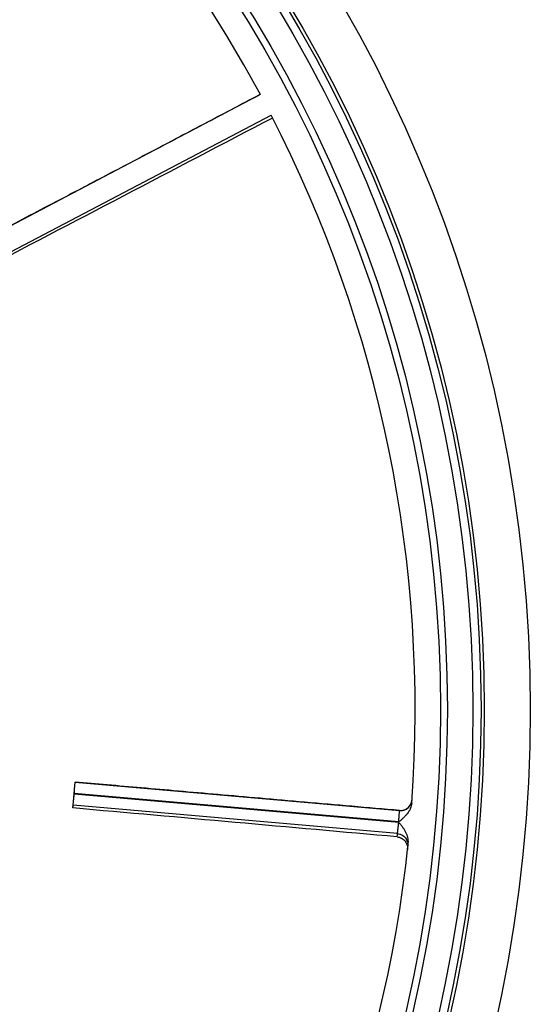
# Model space of a CAD drawing. Header units: millimetres. Extents: x 1936 to 3166, y 1822 to 3052.
# Tile 20 of 21: x 2945 to 3166, y 2309 to 2737. Entities that reach past the tile are written whole.
import ezdxf

# ---------------------------------------------------------------- set-up
doc = ezdxf.new("R2010")
doc.units = ezdxf.units.MM

msp = doc.modelspace()

# ---------------------------------------------------------------- linework, layer by layer
at = {"color": 7, "linetype": 'Continuous', "lineweight": 25}
for p, q in [((3049, 2704.68), (2919.39, 2636.55)), ((2924.09, 2627.61), (3053.7, 2695.74)), ((2968.18, 2400.91), (2968.62, 2405.89)), ((2968.61, 2405.91), (2968.62, 2405.89)), ((2968.62, 2405.89), (3109.44, 2393.57)), ((2967.74, 2395.83), (2968.18, 2400.81)), ((3109.1, 2388.58), (2968.18, 2400.91)), ((2968.18, 2400.91), (2968.18, 2400.81)), ((2968.18, 2400.81), (3109.09, 2388.48)), ((3108.56, 2383.51), (2967.74, 2395.83))]:
    msp.add_line(p, q, dxfattribs=at)
for radius in [615, 595, 593.6, 590.07, 579, 576]:
    msp.add_circle((2551.23, 2437.39), radius, dxfattribs=at)
for centre, radius, start, end in [((2551.23, 2437.39), 565, 28.2343, 59.9374), ((2551.23, 2437.39), 565, 355.8861, 27.2101), ((3109.88, 2398.56), 5, 265.0771, 356.0169), ((2551.23, 2437.39), 565, 322.7798, 354.1037)]:
    msp.add_arc(centre, radius, start, end, dxfattribs=at)
for points, knots in [([(3049, 2704.68), (3044.99, 2702.57), (3036.83, 2698.29), (3024.68, 2691.9), (3012.68, 2685.6), (3001.1, 2679.51), (2989.94, 2673.65), (2979.19, 2668), (2967.66, 2661.94), (2955.47, 2655.53), (2942.73, 2648.84), (2930.79, 2642.57), (2923.09, 2638.53), (2919.37, 2636.57)], [0, 0, 0, 0, 0.092913, 0.188686, 0.28124, 0.370576, 0.456693, 0.539593, 0.619274, 0.723581, 0.821805, 0.913944, 1, 1, 1, 1]), ([(3109.44, 2393.57), (3102.53, 2394.18), (3088.8, 2395.39), (3068.6, 2397.15), (3049.23, 2398.85), (3030.97, 2400.45), (3013.81, 2401.95), (2997.76, 2403.36), (2982.82, 2404.67), (2973.23, 2405.52), (2968.62, 2405.92)], [0, 0, 0, 0, 0.147217, 0.292612, 0.43015, 0.559832, 0.681657, 0.795627, 0.901741, 1, 1, 1, 1]), ([(3114.77, 2396.86), (3114.71, 2395.99), (3114.48, 2395.16), (3113.78, 2393.57), (3113.33, 2392.85), (3112.53, 2391.83), (3112.25, 2391.51), (3111.66, 2390.88), (3111.36, 2390.57), (3110.73, 2389.99), (3110.41, 2389.7), (3109.76, 2389.14), (3109.42, 2388.86), (3109.1, 2388.58)], [0, 0, 0, 0, 0.25, 0.25, 0.5, 0.5, 0.625, 0.625, 0.75, 0.75, 0.875, 0.875, 1, 1, 1, 1]), ([(3109.44, 2393.57), (3109.52, 2393.56), (3109.66, 2393.55), (3109.88, 2393.55), (3110.11, 2393.55), (3110.33, 2393.57), (3110.56, 2393.6), (3110.78, 2393.63), (3111.01, 2393.68), (3111.23, 2393.74), (3111.46, 2393.8), (3111.68, 2393.88), (3111.9, 2393.97), (3112.11, 2394.08), (3112.33, 2394.19), (3112.54, 2394.31), (3112.74, 2394.45), (3112.94, 2394.59), (3113.12, 2394.74), (3113.29, 2394.89), (3113.46, 2395.06), (3113.63, 2395.24), (3113.81, 2395.46), (3113.99, 2395.7), (3114.16, 2395.97), (3114.33, 2396.26), (3114.48, 2396.59), (3114.62, 2396.95), (3114.74, 2397.34), (3114.83, 2397.76), (3114.85, 2398.05), (3114.87, 2398.2)], [0, 0, 0, 0, 0.02766, 0.055539, 0.083638, 0.111956, 0.140493, 0.169249, 0.198224, 0.227419, 0.256832, 0.286465, 0.316317, 0.346389, 0.37668, 0.40719, 0.437919, 0.468867, 0.500035, 0.52671, 0.556111, 0.588237, 0.623089, 0.660667, 0.700969, 0.743996, 0.789749, 0.838225, 0.889426, 0.943351, 1, 1, 1, 1]), ([(3109.1, 2388.58), (3109.13, 2388.91), (3109.15, 2389.24), (3109.2, 2389.88), (3109.23, 2390.19), (3109.27, 2390.79), (3109.29, 2391.08), (3109.33, 2391.63), (3109.35, 2391.88), (3109.37, 2392.34), (3109.39, 2392.55), (3109.41, 2392.91), (3109.42, 2393.06), (3109.43, 2393.25), (3109.43, 2393.31), (3109.43, 2393.4), (3109.44, 2393.44), (3109.44, 2393.54), (3109.44, 2393.57), (3109.44, 2393.57)], [0, 0, 0, 0, 0.125, 0.125, 0.25, 0.25, 0.375, 0.375, 0.5, 0.5, 0.625, 0.625, 0.75, 0.75, 0.8125, 0.8125, 0.875, 0.875, 1, 1, 1, 1]), ([(3108.56, 2383.51), (3108.56, 2383.51), (3108.57, 2383.54), (3108.58, 2383.64), (3108.58, 2383.67), (3108.59, 2383.77), (3108.6, 2383.82), (3108.62, 2384.01), (3108.64, 2384.16), (3108.68, 2384.52), (3108.71, 2384.73), (3108.76, 2385.19), (3108.79, 2385.45), (3108.85, 2385.99), (3108.88, 2386.28), (3108.92, 2386.73), (3108.94, 2386.88), (3108.97, 2387.19), (3108.98, 2387.35), (3109.03, 2387.83), (3109.06, 2388.15), (3109.09, 2388.48)], [0, 0, 0, 0, 0.125, 0.125, 0.1875, 0.1875, 0.25, 0.25, 0.375, 0.375, 0.5, 0.5, 0.625, 0.625, 0.75, 0.75, 0.8125, 0.8125, 0.875, 0.875, 1, 1, 1, 1]), ([(3113.24, 2379.35), (3113.33, 2380.21), (3113.25, 2381.07), (3112.84, 2382.75), (3112.51, 2383.54), (3111.91, 2384.68), (3111.68, 2385.05), (3111.21, 2385.78), (3110.97, 2386.13), (3110.45, 2386.82), (3110.18, 2387.15), (3109.64, 2387.82), (3109.36, 2388.15), (3109.09, 2388.48)], [0, 0, 0, 0, 0.25, 0.25, 0.5, 0.5, 0.625, 0.625, 0.75, 0.75, 0.875, 0.875, 1, 1, 1, 1]), ([(3108.42, 2382.11), (3108.45, 2382.38), (3108.48, 2382.64), (3108.51, 2383), (3108.52, 2383.11), (3108.54, 2383.32), (3108.55, 2383.42), (3108.56, 2383.51)], [0, 0, 0, 0, 0.5, 0.5, 0.75, 0.75, 1, 1, 1, 1]), ([(3108.56, 2383.51), (3108.89, 2383.48), (3109.22, 2383.42), (3109.69, 2383.28), (3109.85, 2383.22), (3110.16, 2383.1), (3110.31, 2383.03), (3110.75, 2382.8), (3111.02, 2382.62), (3111.54, 2382.2), (3111.77, 2381.96), (3112.19, 2381.45), (3112.38, 2381.18), (3112.69, 2380.59), (3112.82, 2380.29), (3113.01, 2379.66), (3113.07, 2379.33), (3113.12, 2378.83), (3113.13, 2378.67), (3113.13, 2378.34), (3113.12, 2378.17), (3113.1, 2378.01)], [0, 0, 0, 0, 0.125, 0.125, 0.1875, 0.1875, 0.25, 0.25, 0.375, 0.375, 0.5, 0.5, 0.625, 0.625, 0.75, 0.75, 0.875, 0.875, 0.9375, 0.9375, 1, 1, 1, 1]), ([(3108.42, 2382.11), (3108.76, 2382.08), (3109.08, 2382.02), (3109.72, 2381.82), (3110.03, 2381.7), (3110.62, 2381.38), (3110.89, 2381.2), (3111.28, 2380.88), (3111.4, 2380.76), (3111.64, 2380.52), (3111.75, 2380.4), (3112.06, 2380.01), (3112.24, 2379.74), (3112.55, 2379.14), (3112.67, 2378.83), (3112.86, 2378.2), (3112.92, 2377.86), (3112.98, 2377.2), (3112.98, 2376.87), (3112.94, 2376.53)], [0, 0, 0, 0, 0.125, 0.125, 0.25, 0.25, 0.375, 0.375, 0.4375, 0.4375, 0.5, 0.5, 0.625, 0.625, 0.75, 0.75, 0.875, 0.875, 1, 1, 1, 1])]:
    msp.add_open_spline(points, degree=3, knots=knots, dxfattribs=at)
for points in [[(3054.35, 2694.47), (3011.08, 2671.87), (2967.86, 2649.19), (2924.61, 2626.57)], [(2967.61, 2394.67), (2967.97, 2398.39), (2968.3, 2402.11), (2968.6, 2405.83)], [(2967.61, 2394.67), (2967.66, 2395.13), (2967.71, 2395.53), (2967.74, 2395.83)], [(3108.42, 2382.11), (3061.49, 2386.33), (3014.55, 2390.47), (2967.61, 2394.67)]]:
    msp.add_open_spline(points, degree=3, dxfattribs=at)
at = {"color": 1, "linetype": 'Continuous', "lineweight": 25}
msp.add_open_spline([(3109.44, 2393.57), (3109.44, 2393.57), (3109.44, 2393.58), (3109.44, 2393.55), (3109.44, 2393.53)], degree=3, knots=[0, 0, 0, 0, 0.000031, 1, 1, 1, 1], dxfattribs=at)

doc.saveas('drawing.dxf')
